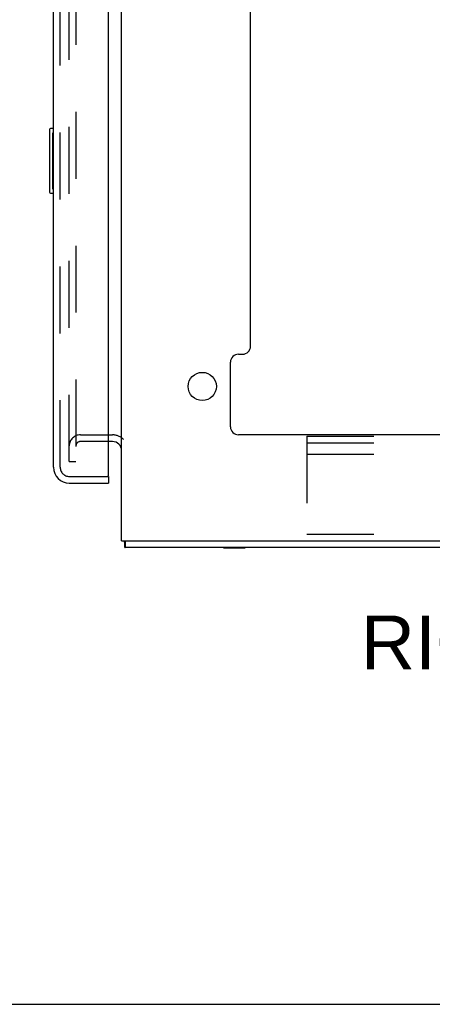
# Model space of a CAD drawing. Header units: inches. Extents: x 0 to 189, y 0 to 122.
# Tile 44 of 51: x 113.58 to 119.98, y 0 to 15.28. Entities that reach past the tile are written whole.
import ezdxf

# ---------------------------------------------------------------- set-up
doc = ezdxf.new("R2010")
doc.units = ezdxf.units.IN
doc.header["$LTSCALE"] = 10.388889
doc.header["$MEASUREMENT"] = 0
doc.linetypes.add('HIDDEN', pattern=[0.2, 0.1, -0.1])
doc.layers.get('0').update_dxf_attribs({"linetype": 'CONTINUOUS'})
for name, color, linetype in [('DEFAULT_2', 8, 'HIDDEN'), ('DIMENSIONS', 7, 'CONTINUOUS'), ('DOOR_ASSEMBLY', 7, 'CONTINUOUS')]:
    doc.layers.add(name, color=color, linetype=linetype)
doc.styles.get("Standard").update_dxf_attribs({"font": 'arial.ttf'})

msp = doc.modelspace()

# ---------------------------------------------------------------- linework, layer by layer
at = {"color": 3, "linetype": 'Continuous'}
for p, q in [((115.164, 7.191), (115.164, 85.723)), ((117.164, 10.212), (117.164, 33.543)), ((116.977, 10.087), (117.039, 10.087)), ((116.852, 8.962), (116.852, 9.962)), ((115.021, 8.733), (114.96, 8.733)), ((131.351, 8.837), (116.977, 8.837)), ((115.164, 7.191), (133.164, 7.191)), ((115.207, 7.14), (115.208, 7.123)), ((133.112, 7.087), (115.216, 7.087))]:
    msp.add_line(p, q, dxfattribs=at)
at = {"color": 7, "linetype": 'Continuous'}
for p, q in [((115.124, 8.691), (115.124, 8.691)), ((115.216, 7.191), (115.216, 7.087)), ((116.745, 7.083), (116.745, 7.087)), ((116.745, 7.083), (117.082, 7.083)), ((117.082, 7.083), (117.082, 7.087)), ((0, 0), (188.889, 0))]:
    msp.add_line(p, q, dxfattribs=at)
at = {"color": 3, "linetype": 'Continuous'}
for points in [[(115.203, 7.191), (115.204, 7.189), (115.205, 7.183), (115.205, 7.178), (115.206, 7.173), (115.206, 7.167), (115.207, 7.161), (115.207, 7.156), (115.207, 7.15), (115.207, 7.145), (115.207, 7.14)], [(115.208, 7.123), (115.208, 7.119), (115.208, 7.116), (115.208, 7.112), (115.208, 7.109), (115.208, 7.106), (115.208, 7.103), (115.209, 7.1), (115.209, 7.098), (115.209, 7.096), (115.21, 7.094), (115.21, 7.092), (115.211, 7.091), (115.211, 7.09), (115.212, 7.089), (115.212, 7.088), (115.213, 7.087), (115.214, 7.087), (115.215, 7.087), (115.216, 7.087)]]:
    msp.add_lwpolyline(points, dxfattribs=at)
msp.add_circle((116.414, 9.587), 0.219, dxfattribs=at)
for centre, radius, start, end in [((116.977, 9.962), 0.125, 90, 180), ((117.039, 10.212), 0.125, 270, 360), ((116.977, 8.962), 0.125, 180, 270), ((115.021, 8.59), 0.142, 0, 90)]:
    msp.add_arc(centre, radius, start, end, dxfattribs=at)
at = {"layer": 'DEFAULT_2', "color": 8, "linetype": 'HIDDEN'}
for p, q in [((114.351, 8.42), (114.351, 84.493)), ((114.455, 84.493), (114.455, 8.42)), ((114.525, 8.837), (115.021, 8.837)), ((114.96, 8.733), (114.525, 8.733)), ((118.039, 8.816), (133.039, 8.816)), ((118.039, 8.816), (118.039, 7.191)), ((118.039, 8.712), (133.039, 8.712)), ((114.351, 8.42), (114.455, 8.42)), ((118.039, 8.535), (133.039, 8.535)), ((118.039, 7.295), (133.039, 7.295))]:
    msp.add_line(p, q, dxfattribs=at)
for centre, radius, start, end in [((114.525, 8.663), 0.174, 90, 180), ((114.525, 8.663), 0.07, 90, 180), ((115.021, 8.59), 0.246, 44.2241, 90)]:
    msp.add_arc(centre, radius, start, end, dxfattribs=at)
at = {"layer": 'DOOR_ASSEMBLY', "color": 3, "linetype": 'Continuous'}
for p, q in [((114.96, 8.211), (114.96, 84.703)), ((114.106, 8.333), (114.106, 84.58)), ((114.352, 8.087), (114.96, 8.087))]:
    msp.add_line(p, q, dxfattribs=at)
at = {"layer": 'DOOR_ASSEMBLY', "color": 8, "linetype": 'HIDDEN'}
for p, q in [((114.21, 8.333), (114.21, 84.58)), ((114.352, 8.191), (114.94, 8.191))]:
    msp.add_line(p, q, dxfattribs=at)
at = {"layer": 'DOOR_ASSEMBLY', "color": 7, "linetype": 'Continuous'}
for p, q in [((114.046, 13.572), (114.046, 12.602)), ((114.106, 13.587), (114.061, 13.587)), ((114.092, 13.487), (114.092, 12.687)), ((114.061, 12.587), (114.106, 12.587)), ((114.94, 8.191), (114.96, 8.191)), ((114.96, 8.191), (114.96, 8.087))]:
    msp.add_line(p, q, dxfattribs=at)
for points in [[(114.091, 13.523), (114.091, 13.517), (114.092, 13.511), (114.092, 13.505), (114.092, 13.499), (114.092, 13.493), (114.092, 13.487)], [(114.092, 12.687), (114.092, 12.68), (114.092, 12.674), (114.092, 12.668), (114.092, 12.662), (114.091, 12.656), (114.091, 12.65)]]:
    msp.add_lwpolyline(points, dxfattribs=at)
for centre, start, end in [((114.061, 13.572), 90, 180), ((114.091, 13.572), 0, 90), ((114.061, 12.602), 180, 270), ((114.091, 12.602), 270, 360)]:
    msp.add_arc(centre, 0.015, start, end, dxfattribs=at)
at = {"layer": 'DOOR_ASSEMBLY', "color": 3, "linetype": 'Continuous'}
for centre, radius, start, end in [((114.352, 8.333), 0.246, 180, 270), ((114.94, 8.211), 0.02, 270, 360)]:
    msp.add_arc(centre, radius, start, end, dxfattribs=at)
at = {"layer": 'DOOR_ASSEMBLY', "color": 8, "linetype": 'HIDDEN'}
msp.add_arc((114.352, 8.333), 0.142, 180, 270, dxfattribs=at)

# ---------------------------------------------------------------- texts
at = {"layer": 'DIMENSIONS', "color": 2, "linetype": 'Continuous', "insert": (123.855, 6.032), "char_height": 0.83333, "width": 9.93804, "attachment_point": 2, "line_spacing_factor": 0.9}
msp.add_mtext('RIGHT SIDE VIEW', dxfattribs=at)

doc.saveas('drawing.dxf')
